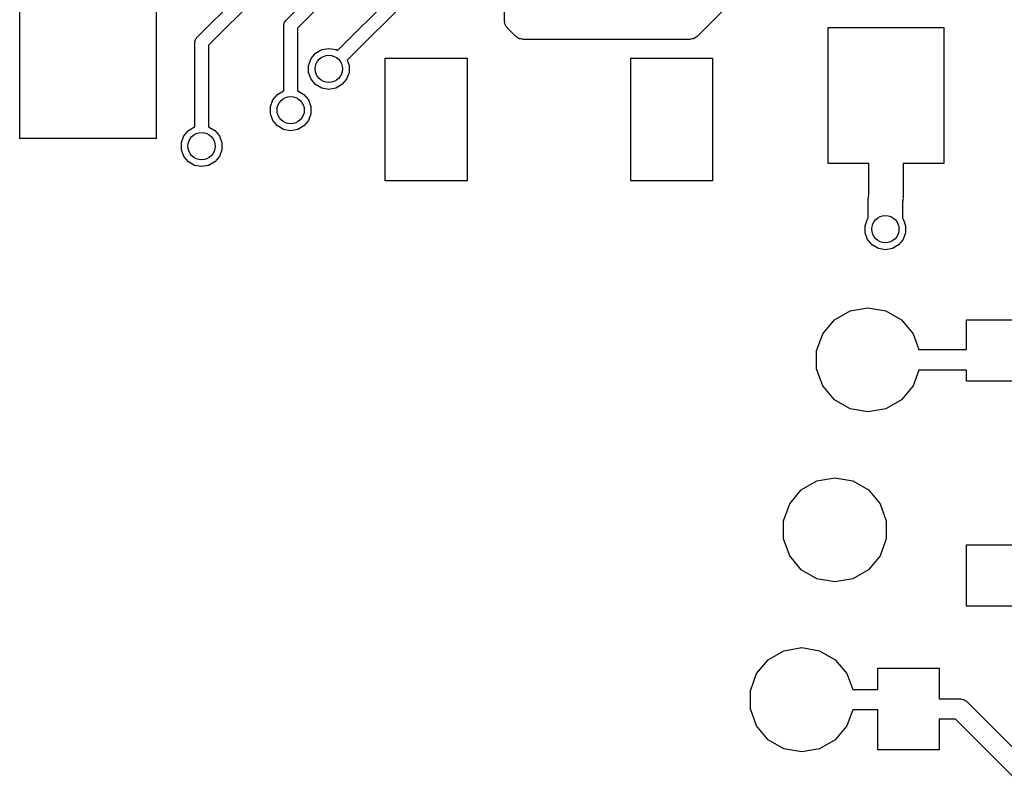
# Model space of a CAD drawing. Extents: x 85.4 to 167.1, y -165.3 to -88.8.
# Tile 9 of 17: x 134.8 to 149.3, y -134.3 to -123.2. Entities that reach past the tile are written whole.
import ezdxf

# ---------------------------------------------------------------- set-up
doc = ezdxf.new("R2010")
doc.units = 0
doc.header["$MEASUREMENT"] = 0
doc.layers.add('BLACK', color=7, linetype='CONTINUOUS')

msp = doc.modelspace()

# ---------------------------------------------------------------- linework, layer by layer
at = {"layer": 'Black'}
for p, q in [((137.41, -123.469), (147.487, -113.393)), ((147.658, -113.505), (137.581, -123.582)), ((146.881, -121.319), (144.749, -123.451)), ((138.716, -123.218), (140.295, -121.64)), ((140.465, -121.752), (138.887, -123.33)), ((134.813, -124.951), (134.813, -121.951)), ((136.813, -121.951), (136.813, -124.951)), ((139.474, -123.66), (141.104, -122.031)), ((141.274, -122.143), (139.616, -123.801)), ((141.925, -123.226), (141.925, -122.926)), ((138.687, -123.28), (138.691, -123.268)), ((138.688, -123.285), (138.687, -123.28)), ((138.687, -123.289), (138.688, -123.285)), ((138.687, -124.25), (138.687, -123.289)), ((138.691, -123.268), (138.693, -123.255)), ((138.693, -123.255), (138.695, -123.251)), ((138.695, -123.251), (138.696, -123.247)), ((138.696, -123.247), (138.704, -123.236)), ((138.704, -123.236), (138.71, -123.225)), ((138.71, -123.225), (138.714, -123.222)), ((138.714, -123.222), (138.716, -123.218)), ((141.926, -123.232), (141.925, -123.226)), ((141.925, -123.239), (141.926, -123.232)), ((141.93, -123.258), (141.925, -123.239)), ((141.934, -123.277), (141.93, -123.258)), ((141.937, -123.283), (141.934, -123.277)), ((141.939, -123.289), (141.937, -123.283)), ((141.95, -123.305), (141.939, -123.289)), ((141.96, -123.322), (141.95, -123.305)), ((146.669, -125.319), (146.669, -123.319)), ((146.669, -123.319), (148.369, -123.319)), ((148.369, -123.319), (148.369, -125.319)), ((138.887, -123.33), (138.887, -124.25)), ((141.965, -123.326), (141.96, -123.322)), ((141.969, -123.332), (141.965, -123.326)), ((142.088, -123.451), (141.969, -123.332)), ((142.093, -123.455), (142.088, -123.451)), ((142.097, -123.46), (142.093, -123.455)), ((142.114, -123.47), (142.097, -123.46)), ((144.74, -123.46), (144.723, -123.47)), ((144.744, -123.455), (144.74, -123.46)), ((144.749, -123.451), (144.744, -123.455)), ((137.381, -123.54), (137.382, -123.536)), ((137.381, -124.778), (137.381, -123.54)), ((137.382, -123.531), (137.385, -123.519)), ((137.382, -123.536), (137.382, -123.531)), ((137.385, -123.519), (137.387, -123.506)), ((137.387, -123.506), (137.389, -123.502)), ((137.389, -123.502), (137.391, -123.498)), ((137.391, -123.498), (137.398, -123.487)), ((137.398, -123.487), (137.405, -123.476)), ((137.405, -123.476), (137.408, -123.473)), ((137.408, -123.473), (137.41, -123.469)), ((137.581, -123.582), (137.581, -124.778)), ((142.13, -123.481), (142.114, -123.47)), ((142.137, -123.482), (142.13, -123.481)), ((142.143, -123.486), (142.137, -123.482)), ((142.162, -123.489), (142.143, -123.486)), ((142.181, -123.494), (142.162, -123.489)), ((142.187, -123.494), (142.181, -123.494)), ((142.194, -123.495), (142.187, -123.494)), ((144.643, -123.495), (142.194, -123.495)), ((144.65, -123.494), (144.643, -123.495)), ((144.656, -123.494), (144.65, -123.494)), ((144.675, -123.489), (144.656, -123.494)), ((144.694, -123.486), (144.675, -123.489)), ((144.7, -123.482), (144.694, -123.486)), ((144.707, -123.481), (144.7, -123.482)), ((144.723, -123.47), (144.707, -123.481)), ((139.086, -123.778), (139.153, -123.698)), ((139.153, -123.698), (139.244, -123.646)), ((139.244, -123.646), (139.347, -123.628)), ((139.347, -123.628), (139.45, -123.646)), ((139.45, -123.646), (139.474, -123.66)), ((139.05, -123.877), (139.086, -123.778)), ((139.05, -123.981), (139.05, -123.877)), ((139.616, -123.801), (139.643, -123.877)), ((139.643, -123.877), (139.643, -123.981)), ((140.175, -125.571), (140.175, -123.771)), ((140.175, -123.771), (141.375, -123.771)), ((141.375, -123.771), (141.375, -125.571)), ((143.775, -125.571), (143.775, -123.771)), ((143.775, -123.771), (144.975, -123.771)), ((144.975, -123.771), (144.975, -125.571)), ((139.086, -124.08), (139.05, -123.981)), ((139.643, -123.981), (139.608, -124.08)), ((139.153, -124.16), (139.086, -124.08)), ((139.244, -124.212), (139.153, -124.16)), ((139.54, -124.16), (139.45, -124.212)), ((139.608, -124.08), (139.54, -124.16)), ((138.526, -124.383), (138.593, -124.303)), ((138.593, -124.303), (138.684, -124.251)), ((138.684, -124.251), (138.687, -124.25)), ((138.887, -124.25), (138.89, -124.251)), ((138.89, -124.251), (138.98, -124.303)), ((138.98, -124.303), (139.048, -124.383)), ((139.347, -124.23), (139.244, -124.212)), ((139.45, -124.212), (139.347, -124.23)), ((138.49, -124.481), (138.526, -124.383)), ((139.048, -124.383), (139.083, -124.481)), ((138.49, -124.586), (138.49, -124.481)), ((138.526, -124.684), (138.49, -124.586)), ((139.083, -124.586), (139.048, -124.684)), ((139.083, -124.481), (139.083, -124.586)), ((138.593, -124.764), (138.526, -124.684)), ((138.684, -124.817), (138.593, -124.764)), ((138.98, -124.764), (138.89, -124.817)), ((139.048, -124.684), (138.98, -124.764)), ((137.22, -124.911), (137.288, -124.831)), ((137.288, -124.831), (137.378, -124.779)), ((137.378, -124.779), (137.381, -124.778)), ((137.581, -124.778), (137.584, -124.779)), ((137.584, -124.779), (137.675, -124.831)), ((137.675, -124.831), (137.742, -124.911)), ((138.787, -124.835), (138.684, -124.817)), ((138.89, -124.817), (138.787, -124.835)), ((136.813, -124.951), (134.813, -124.951)), ((137.185, -125.01), (137.22, -124.911)), ((137.185, -125.114), (137.185, -125.01)), ((137.742, -124.911), (137.778, -125.01)), ((137.778, -125.01), (137.778, -125.114)), ((137.22, -125.212), (137.185, -125.114)), ((137.778, -125.114), (137.742, -125.212)), ((137.288, -125.293), (137.22, -125.212)), ((137.378, -125.345), (137.288, -125.293)), ((137.675, -125.293), (137.584, -125.345)), ((137.742, -125.212), (137.675, -125.293)), ((147.269, -125.319), (146.669, -125.319)), ((147.269, -125.771), (147.269, -125.319)), ((148.369, -125.319), (147.769, -125.319)), ((147.769, -125.319), (147.769, -125.819)), ((137.481, -125.363), (137.378, -125.345)), ((137.584, -125.345), (137.481, -125.363)), ((141.375, -125.571), (140.175, -125.571)), ((144.975, -125.571), (143.775, -125.571)), ((147.26, -125.807), (147.269, -125.776)), ((147.269, -125.776), (147.269, -125.771)), ((147.259, -125.829), (147.261, -125.818)), ((147.259, -126.118), (147.259, -125.829)), ((147.261, -125.818), (147.26, -125.807)), ((147.76, -125.872), (147.759, -125.876)), ((147.759, -125.876), (147.759, -126.118)), ((147.768, -125.84), (147.76, -125.872)), ((147.769, -125.819), (147.767, -125.83)), ((147.767, -125.83), (147.768, -125.84)), ((147.213, -126.229), (147.248, -126.131)), ((147.248, -126.131), (147.259, -126.118)), ((147.759, -126.118), (147.77, -126.131)), ((147.77, -126.131), (147.806, -126.229)), ((147.213, -126.333), (147.213, -126.229)), ((147.248, -126.432), (147.213, -126.333)), ((147.806, -126.333), (147.77, -126.432)), ((147.806, -126.229), (147.806, -126.333)), ((147.316, -126.512), (147.248, -126.432)), ((147.77, -126.432), (147.703, -126.512)), ((147.406, -126.564), (147.316, -126.512)), ((147.509, -126.582), (147.406, -126.564)), ((147.612, -126.564), (147.509, -126.582)), ((147.703, -126.512), (147.612, -126.564)), ((146.761, -127.612), (146.991, -127.479)), ((146.991, -127.479), (147.253, -127.433)), ((147.253, -127.433), (147.514, -127.479)), ((147.514, -127.479), (147.744, -127.612)), ((146.59, -127.816), (146.761, -127.612)), ((147.744, -127.612), (147.915, -127.816)), ((148.697, -128.048), (148.697, -127.61)), ((148.697, -127.61), (149.897, -127.61)), ((146.499, -128.065), (146.59, -127.816)), ((147.915, -127.816), (148, -128.048)), ((146.499, -128.331), (146.499, -128.065)), ((148, -128.048), (148.697, -128.048)), ((146.59, -128.581), (146.499, -128.331)), ((148, -128.348), (147.915, -128.581)), ((148.697, -128.348), (148, -128.348)), ((148.697, -128.51), (148.697, -128.348)), ((149.897, -128.51), (148.697, -128.51)), ((146.761, -128.784), (146.59, -128.581)), ((147.915, -128.581), (147.744, -128.784)), ((146.991, -128.917), (146.761, -128.784)), ((147.744, -128.784), (147.514, -128.917)), ((147.253, -128.963), (146.991, -128.917)), ((147.514, -128.917), (147.253, -128.963)), ((146.506, -129.973), (146.768, -129.927)), ((146.768, -129.927), (147.03, -129.973)), ((146.106, -130.309), (146.276, -130.106)), ((146.276, -130.106), (146.506, -129.973)), ((147.03, -129.973), (147.26, -130.106)), ((147.26, -130.106), (147.431, -130.309)), ((146.015, -130.559), (146.106, -130.309)), ((147.431, -130.309), (147.521, -130.559)), ((146.015, -130.824), (146.015, -130.559)), ((147.521, -130.559), (147.521, -130.824)), ((146.106, -131.074), (146.015, -130.824)), ((147.521, -130.824), (147.431, -131.074)), ((148.697, -131.81), (148.697, -130.91)), ((148.697, -130.91), (149.897, -130.91)), ((146.276, -131.278), (146.106, -131.074)), ((147.431, -131.074), (147.26, -131.278)), ((146.506, -131.41), (146.276, -131.278)), ((147.26, -131.278), (147.03, -131.41)), ((146.768, -131.456), (146.506, -131.41)), ((147.03, -131.41), (146.768, -131.456)), ((149.897, -131.81), (148.697, -131.81)), ((145.792, -132.599), (146.022, -132.466)), ((146.022, -132.466), (146.283, -132.42)), ((146.283, -132.42), (146.545, -132.466)), ((146.545, -132.466), (146.775, -132.599)), ((145.621, -132.802), (145.792, -132.599)), ((146.775, -132.599), (146.946, -132.802)), ((145.53, -133.052), (145.621, -132.802)), ((146.946, -132.802), (147.03, -133.035)), ((147.4, -133.035), (147.4, -132.722)), ((147.4, -132.722), (148.3, -132.722)), ((148.3, -132.722), (148.3, -133.172)), ((145.53, -133.318), (145.53, -133.052)), ((147.03, -133.035), (147.4, -133.035)), ((148.3, -133.172), (148.6, -133.172)), ((148.6, -133.172), (148.607, -133.173)), ((148.607, -133.173), (148.614, -133.173)), ((148.614, -133.173), (148.632, -133.178)), ((148.632, -133.178), (148.652, -133.181)), ((148.652, -133.181), (148.658, -133.184)), ((148.658, -133.184), (148.664, -133.186)), ((148.664, -133.186), (148.68, -133.197)), ((148.68, -133.197), (148.697, -133.207)), ((148.697, -133.207), (148.701, -133.212)), ((148.701, -133.212), (148.707, -133.216)), ((148.707, -133.216), (149.573, -134.082)), ((145.621, -133.567), (145.53, -133.318)), ((147.03, -133.335), (146.946, -133.567)), ((147.4, -133.335), (147.03, -133.335)), ((147.4, -133.922), (147.4, -133.335)), ((145.792, -133.771), (145.621, -133.567)), ((146.946, -133.567), (146.775, -133.771)), ((148.538, -133.472), (148.3, -133.472)), ((148.3, -133.472), (148.3, -133.922)), ((149.404, -134.338), (148.538, -133.472)), ((146.022, -133.904), (145.792, -133.771)), ((146.775, -133.771), (146.545, -133.904)), ((146.283, -133.95), (146.022, -133.904)), ((146.545, -133.904), (146.283, -133.95)), ((148.3, -133.922), (147.4, -133.922))]:
    msp.add_line(p, q, dxfattribs=at)
for centre in [(139.347, -123.929), (138.787, -124.534), (137.481, -125.062), (147.509, -126.281)]:
    msp.add_circle(centre, 0.2, dxfattribs=at)

doc.saveas('drawing.dxf')
